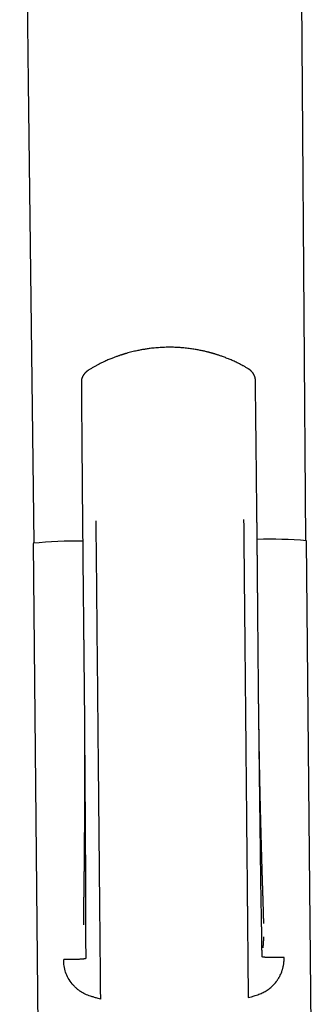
# Model space of a CAD drawing. Header units: millimetres. Extents: x 8 to 677, y 12 to 772.
# Tile 65 of 77: x 380 to 406, y 594 to 683. Entities that reach past the tile are written whole.
import ezdxf

# ---------------------------------------------------------------- set-up
doc = ezdxf.new("R2010")
doc.units = ezdxf.units.MM

msp = doc.modelspace()

# ---------------------------------------------------------------- linework, layer by layer
at = {"color": 7, "linetype": 'Continuous', "lineweight": 30}
for p, q in [((400.929, 650.511), (400.929, 650.51)), ((385.259, 637.725), (385.262, 637.726)), ((380.775, 635.729), (381.38, 572.88)), ((406.179, 573.119), (405.574, 635.968)), ((386.875, 594.427), (386.574, 594.509)), ((400.275, 594.556), (400.574, 594.644))]:
    msp.add_line(p, q, dxfattribs=at)
at = {"color": 7, "linetype": 'Continuous', "lineweight": 30, "flags": 128}
for points in [[(379.56, 741.64), (379.94, 710.54), (380.117, 696.091), (380.344, 677.456), (380.854, 635.754)], [(405.494, 635.992), (405.061, 697.455), (404.903, 719.878), (404.846, 727.944), (404.748, 741.877)]]:
    msp.add_lwpolyline(points, dxfattribs=at)
at = {"color": 7, "linetype": 'Continuous', "lineweight": 30}
for centre, radius, start, end in [((384.93, 595.01), 40.931, 89.52302, 95.82719), ((402.168, 593.715), 42.39, 85.3914, 91.45564)]:
    msp.add_arc(centre, radius, start, end, dxfattribs=at)
for points, knots in [([(400.23, 651.58), (400.156, 651.624), (400.01, 651.709), (399.793, 651.829), (399.582, 651.941), (399.377, 652.044), (399.181, 652.14), (398.994, 652.228), (398.815, 652.308), (398.643, 652.382), (398.47, 652.454), (398.296, 652.524), (398.124, 652.59), (397.963, 652.65), (397.815, 652.703), (397.679, 652.749), (397.559, 652.789), (397.455, 652.823), (397.364, 652.852), (397.281, 652.878), (397.204, 652.901), (397.135, 652.921), (397.071, 652.94), (397.014, 652.956), (396.966, 652.97), (396.928, 652.98), (396.896, 652.989), (396.864, 652.998), (396.826, 653.008), (396.782, 653.02), (396.733, 653.033), (396.655, 653.053), (396.547, 653.081), (396.408, 653.115), (396.259, 653.149), (396.099, 653.184), (395.929, 653.22), (395.749, 653.255), (395.558, 653.289), (395.357, 653.323), (395.145, 653.355), (394.923, 653.385), (394.691, 653.412), (394.453, 653.437), (394.213, 653.457), (393.977, 653.473), (393.744, 653.485), (393.516, 653.493), (393.266, 653.497), (392.994, 653.497), (392.704, 653.491), (392.423, 653.479), (392.152, 653.463), (391.891, 653.441), (391.64, 653.416), (391.415, 653.39), (391.214, 653.363), (391.037, 653.338), (390.867, 653.311), (390.7, 653.282), (390.531, 653.251), (390.356, 653.217), (390.164, 653.177), (389.954, 653.13), (389.727, 653.076), (389.49, 653.014), (389.307, 652.964), (389.187, 652.929), (389.14, 652.915), (389.108, 652.906), (389.085, 652.899), (389.064, 652.893), (389.042, 652.886), (389.016, 652.878), (388.983, 652.868), (388.942, 652.855), (388.893, 652.84), (388.832, 652.82), (388.757, 652.796), (388.667, 652.766), (388.566, 652.732), (388.453, 652.693), (388.33, 652.649), (388.197, 652.6), (388.053, 652.545), (387.9, 652.485), (387.735, 652.418), (387.558, 652.343), (387.371, 652.26), (387.174, 652.17), (386.967, 652.071), (386.753, 651.963), (386.532, 651.847), (386.304, 651.722), (386.068, 651.587), (385.91, 651.491), (385.83, 651.442)], [0, 0, 0, 0, 0.017356, 0.03404, 0.050053, 0.065394, 0.080063, 0.093816, 0.10692, 0.119376, 0.131184, 0.144395, 0.156687, 0.168061, 0.178516, 0.188053, 0.196673, 0.203632, 0.209869, 0.215595, 0.220869, 0.225692, 0.230064, 0.233986, 0.237448, 0.239903, 0.241809, 0.244011, 0.246604, 0.249585, 0.252956, 0.256717, 0.265495, 0.274958, 0.285077, 0.295853, 0.307285, 0.319372, 0.332116, 0.345514, 0.359568, 0.374278, 0.389642, 0.405663, 0.421333, 0.436917, 0.452178, 0.467118, 0.481738, 0.501351, 0.520355, 0.538747, 0.55653, 0.573703, 0.590268, 0.606224, 0.618334, 0.630068, 0.641427, 0.652409, 0.663515, 0.675258, 0.687639, 0.702183, 0.717526, 0.733671, 0.750621, 0.754967, 0.758306, 0.760213, 0.761597, 0.763049, 0.764571, 0.766163, 0.768476, 0.771261, 0.774663, 0.77868, 0.784098, 0.790343, 0.797413, 0.805309, 0.814033, 0.823407, 0.833578, 0.844549, 0.856319, 0.869124, 0.882758, 0.897221, 0.912514, 0.928636, 0.945277, 0.962719, 0.98096, 1, 1, 1, 1]), ([(385.83, 651.442), (385.815, 651.432), (385.787, 651.415), (385.752, 651.391), (385.725, 651.373), (385.705, 651.358), (385.686, 651.344), (385.666, 651.328), (385.643, 651.309), (385.62, 651.29), (385.595, 651.269), (385.57, 651.246), (385.545, 651.224), (385.523, 651.202), (385.5, 651.178), (385.475, 651.151), (385.448, 651.122), (385.424, 651.093), (385.402, 651.065), (385.384, 651.041), (385.368, 651.019), (385.352, 650.996), (385.335, 650.971), (385.319, 650.945), (385.305, 650.921), (385.292, 650.898), (385.281, 650.877), (385.269, 650.854), (385.256, 650.828), (385.243, 650.798), (385.229, 650.765), (385.217, 650.734), (385.208, 650.707), (385.196, 650.672), (385.183, 650.624), (385.169, 650.564), (385.158, 650.5), (385.151, 650.431), (385.15, 650.383), (385.15, 650.358)], [0, 0, 0, 0, 0.039104, 0.070761, 0.094859, 0.111393, 0.127323, 0.147059, 0.169499, 0.193796, 0.214434, 0.243787, 0.269983, 0.289928, 0.315181, 0.344509, 0.37463, 0.404666, 0.43067, 0.454989, 0.471766, 0.492844, 0.517931, 0.540657, 0.562729, 0.580666, 0.598902, 0.617683, 0.63869, 0.662233, 0.691759, 0.716971, 0.737149, 0.756314, 0.799595, 0.845823, 0.891671, 0.942862, 1, 1, 1, 1]), ([(400.931, 650.51), (400.93, 650.532), (400.928, 650.573), (400.922, 650.631), (400.914, 650.679), (400.907, 650.717), (400.897, 650.758), (400.884, 650.807), (400.867, 650.857), (400.85, 650.899), (400.838, 650.93), (400.824, 650.96), (400.808, 650.993), (400.789, 651.028), (400.77, 651.061), (400.754, 651.087), (400.742, 651.106), (400.73, 651.123), (400.717, 651.143), (400.698, 651.169), (400.673, 651.201), (400.645, 651.235), (400.618, 651.267), (400.593, 651.294), (400.568, 651.32), (400.541, 651.347), (400.514, 651.372), (400.491, 651.392), (400.472, 651.409), (400.451, 651.427), (400.427, 651.446), (400.403, 651.464), (400.382, 651.48), (400.361, 651.496), (400.337, 651.512), (400.308, 651.532), (400.272, 651.555), (400.245, 651.572), (400.23, 651.58)], [0, 0, 0, 0, 0.050127, 0.093286, 0.129211, 0.157644, 0.178656, 0.221174, 0.270825, 0.296835, 0.321229, 0.343636, 0.370395, 0.405111, 0.43357, 0.45571, 0.471617, 0.48615, 0.501624, 0.526394, 0.558525, 0.594562, 0.626259, 0.653192, 0.67713, 0.708612, 0.740281, 0.760944, 0.77836, 0.797918, 0.823541, 0.846831, 0.865469, 0.88406, 0.905097, 0.930092, 0.961735, 1, 1, 1, 1]), ([(401.07, 637.879), (401.066, 638.238), (401.058, 638.988), (401.046, 640.134), (401.033, 641.32), (401.02, 642.515), (401.007, 643.721), (400.994, 644.913), (400.981, 646.092), (400.967, 647.255), (400.954, 648.428), (400.941, 649.514), (400.933, 650.209), (400.929, 650.511)], [0, 0, 0, 0, 0.0851131, 0.1781408, 0.2719657, 0.3665852, 0.4619982, 0.5582049, 0.6496429, 0.7417912, 0.8346544, 0.9282388, 1, 1, 1, 1]), ([(385.151, 650.359), (385.151, 650.306), (385.153, 650.101), (385.156, 649.74), (385.159, 649.27), (385.163, 648.788), (385.166, 648.292), (385.17, 647.783), (385.174, 647.277), (385.178, 646.773), (385.182, 646.272), (385.186, 645.76), (385.19, 645.238), (385.194, 644.704), (385.199, 644.159), (385.203, 643.604), (385.208, 643.037), (385.213, 642.459), (385.218, 641.871), (385.223, 641.271), (385.228, 640.672), (385.233, 640.075), (385.238, 639.479), (385.243, 638.874), (385.249, 638.288), (385.252, 637.904), (385.254, 637.725)], [0, 0, 0, 0, 0.012602, 0.048762, 0.08595, 0.124168, 0.163416, 0.203694, 0.245003, 0.283774, 0.323412, 0.363917, 0.405289, 0.447529, 0.490636, 0.534611, 0.579454, 0.625166, 0.671746, 0.719195, 0.767512, 0.813863, 0.860987, 0.908882, 0.957547, 1, 1, 1, 1]), ([(385.258, 637.728), (385.26, 637.524), (385.262, 637.12), (385.267, 636.52), (385.272, 635.931), (385.277, 635.355), (385.282, 634.791), (385.287, 634.239), (385.292, 633.7), (385.297, 633.165), (385.302, 632.636), (385.307, 632.111), (385.313, 631.601), (385.318, 631.105), (385.323, 630.622), (385.328, 630.155), (385.332, 629.701), (385.337, 629.261), (385.341, 628.836), (385.346, 628.425), (385.35, 628.028), (385.354, 627.652), (385.357, 627.297), (385.361, 626.962), (385.364, 626.639), (385.367, 626.329), (385.372, 625.895), (385.377, 625.334), (385.384, 624.644), (385.391, 623.957), (385.398, 623.274), (385.405, 622.594), (385.412, 621.809), (385.418, 621.187), (385.423, 620.73), (385.424, 620.546), (385.425, 620.373), (385.426, 620.2), (385.427, 620.03), (385.428, 619.863), (385.428, 619.711), (385.429, 619.574), (385.429, 619.45), (385.429, 619.374), (385.43, 619.339)], [0, 0, 0, 0, 0.033094, 0.065561, 0.097391, 0.128575, 0.159105, 0.188973, 0.218173, 0.246699, 0.275856, 0.304263, 0.331917, 0.358813, 0.384949, 0.410323, 0.434932, 0.458775, 0.48185, 0.504157, 0.525696, 0.546467, 0.565349, 0.58355, 0.601071, 0.617914, 0.63408, 0.671784, 0.709298, 0.746646, 0.783835, 0.820872, 0.857766, 0.91206, 0.922595, 0.932634, 0.942138, 0.951109, 0.961096, 0.970336, 0.978837, 0.986606, 0.993656, 1, 1, 1, 1]), ([(386.462, 637.761), (386.476, 636.287), (386.505, 633.34), (386.547, 628.926), (386.59, 624.522), (386.632, 620.131), (386.671, 616.001), (386.708, 612.13), (386.743, 608.517), (386.769, 605.82), (386.786, 604.028), (386.794, 603.133), (386.803, 602.239), (386.811, 601.345), (386.82, 600.474), (386.827, 599.709), (386.833, 599.058), (386.838, 598.522), (386.843, 598.047), (386.847, 597.604), (386.85, 597.229), (386.853, 596.941), (386.854, 596.828), (386.854, 596.772)], [0, 0, 0, 0, 0.100118, 0.200225, 0.300317, 0.400397, 0.500464, 0.58384, 0.667207, 0.750568, 0.771408, 0.792247, 0.813086, 0.833919, 0.854718, 0.8755, 0.891066, 0.906639, 0.922195, 0.937735, 0.958479, 0.979224, 1, 1, 1, 1]), ([(399.862, 637.89), (399.867, 637.318), (399.878, 636.174), (399.894, 634.458), (399.911, 632.743), (399.927, 631.029), (399.944, 629.313), (399.96, 627.597), (399.976, 625.926), (399.992, 624.304), (400.007, 622.73), (400.022, 621.16), (400.037, 619.596), (400.052, 618.039), (400.067, 616.514), (400.081, 615.023), (400.095, 613.565), (400.109, 612.113), (400.122, 610.765), (400.134, 609.517), (400.145, 608.363), (400.156, 607.196), (400.167, 606.074), (400.177, 604.996), (400.187, 603.961), (400.195, 603.127), (400.201, 602.497), (400.205, 602.076), (400.209, 601.654), (400.213, 601.232), (400.217, 600.814), (400.221, 600.445), (400.224, 600.124), (400.226, 599.851), (400.229, 599.583), (400.231, 599.321), (400.234, 599.067), (400.236, 598.823), (400.238, 598.59), (400.24, 598.37), (400.242, 598.165), (400.244, 597.974), (400.246, 597.8), (400.247, 597.642), (400.248, 597.501), (400.249, 597.376), (400.251, 597.257), (400.252, 597.146), (400.252, 597.047), (400.253, 596.965), (400.253, 596.922), (400.254, 596.901)], [0, 0, 0, 0, 0.038871, 0.077719, 0.116565, 0.155432, 0.194343, 0.233327, 0.272387, 0.308233, 0.344083, 0.379894, 0.415629, 0.451255, 0.486724, 0.520375, 0.553833, 0.5872, 0.620611, 0.647017, 0.673663, 0.700641, 0.728041, 0.751687, 0.775748, 0.800243, 0.809985, 0.819794, 0.829669, 0.839611, 0.84962, 0.859695, 0.866605, 0.873544, 0.880514, 0.887516, 0.894554, 0.90162, 0.908707, 0.915814, 0.922937, 0.930068, 0.937198, 0.944314, 0.951414, 0.958492, 0.965539, 0.974284, 0.982952, 0.991531, 1, 1, 1, 1]), ([(401.069, 637.878), (401.07, 637.878), (401.072, 637.878), (401.069, 637.879), (401.067, 637.879)], [0, 0, 0, 0, 0.576877, 1, 1, 1, 1]), ([(401.247, 619.459), (401.247, 619.502), (401.246, 619.591), (401.243, 619.733), (401.241, 619.887), (401.238, 620.052), (401.235, 620.229), (401.233, 620.415), (401.23, 620.607), (401.228, 620.806), (401.226, 621.013), (401.224, 621.227), (401.222, 621.484), (401.219, 621.786), (401.215, 622.137), (401.212, 622.501), (401.208, 622.877), (401.205, 623.267), (401.201, 623.67), (401.197, 624.086), (401.193, 624.515), (401.189, 624.958), (401.185, 625.414), (401.181, 625.883), (401.177, 626.33), (401.173, 626.753), (401.17, 627.15), (401.166, 627.555), (401.162, 627.968), (401.159, 628.386), (401.155, 628.832), (401.151, 629.299), (401.147, 629.784), (401.143, 630.257), (401.139, 630.719), (401.135, 631.168), (401.131, 631.605), (401.127, 632.03), (401.124, 632.449), (401.12, 632.862), (401.116, 633.268), (401.113, 633.661), (401.109, 634.04), (401.106, 634.405), (401.103, 634.757), (401.099, 635.096), (401.096, 635.421), (401.093, 635.733), (401.09, 636.031), (401.087, 636.316), (401.085, 636.577), (401.082, 636.816), (401.08, 637.033), (401.078, 637.195), (401.077, 637.303), (401.077, 637.363), (401.076, 637.428), (401.075, 637.501), (401.074, 637.583), (401.073, 637.673), (401.072, 637.773), (401.072, 637.842), (401.071, 637.878)], [0, 0, 0, 0, 0.007542, 0.01563, 0.024278, 0.0335, 0.043306, 0.053704, 0.064057, 0.074948, 0.08627, 0.097909, 0.109866, 0.128246, 0.147328, 0.167115, 0.187606, 0.208802, 0.230706, 0.253318, 0.27664, 0.300675, 0.325424, 0.350891, 0.377076, 0.398156, 0.419682, 0.441654, 0.464073, 0.486913, 0.509562, 0.536487, 0.562763, 0.588386, 0.613354, 0.637663, 0.661313, 0.684302, 0.706628, 0.729305, 0.751253, 0.77247, 0.792957, 0.812713, 0.831738, 0.850031, 0.867594, 0.884426, 0.90053, 0.91591, 0.930567, 0.942868, 0.954609, 0.965792, 0.968981, 0.972131, 0.97559, 0.979524, 0.983932, 0.988814, 0.99417, 1, 1, 1, 1]), ([(385.425, 619.915), (385.428, 619.493), (385.436, 618.537), (385.447, 617.048), (385.459, 615.444), (385.471, 613.833), (385.48, 612.415), (385.488, 611.194), (385.495, 610.171), (385.502, 609.155), (385.508, 608.149), (385.514, 607.153), (385.519, 606.173), (385.525, 605.281), (385.529, 604.477), (385.532, 603.758), (385.534, 603.052), (385.534, 602.482), (385.533, 602.047), (385.533, 601.744), (385.533, 601.446), (385.533, 601.154), (385.534, 600.868), (385.535, 600.591), (385.536, 600.332), (385.536, 600.092), (385.537, 599.87), (385.538, 599.661), (385.539, 599.465), (385.54, 599.285), (385.541, 599.12), (385.542, 598.971), (385.543, 598.839), (385.544, 598.722), (385.545, 598.615), (385.546, 598.519), (385.547, 598.434), (385.547, 598.363), (385.548, 598.303), (385.548, 598.248), (385.549, 598.2), (385.549, 598.162), (385.55, 598.138), (385.55, 598.121), (385.55, 598.111), (385.542, 598.101), (385.52, 598.091), (385.486, 598.081), (385.439, 598.071), (385.378, 598.062), (385.304, 598.053), (385.216, 598.044), (385.118, 598.037), (385.008, 598.03), (384.884, 598.024), (384.745, 598.018), (384.598, 598.014), (384.447, 598.01), (384.293, 598.008), (384.127, 598.006), (383.948, 598.005), (383.756, 598.005), (383.617, 598.006), (383.548, 598.007)], [0, 0, 0, 0, 0.03821, 0.086543, 0.135144, 0.18406, 0.233165, 0.264429, 0.295618, 0.326648, 0.357437, 0.387904, 0.417971, 0.447561, 0.469975, 0.492036, 0.513741, 0.535092, 0.544562, 0.553958, 0.563283, 0.572537, 0.581719, 0.59083, 0.599866, 0.60797, 0.616019, 0.624012, 0.631959, 0.639877, 0.647787, 0.655706, 0.663652, 0.671648, 0.679707, 0.68882, 0.698055, 0.707439, 0.716992, 0.726733, 0.739802, 0.753255, 0.767124, 0.778017, 0.789186, 0.800643, 0.812405, 0.824494, 0.836678, 0.849144, 0.861868, 0.874827, 0.886794, 0.898924, 0.911206, 0.923624, 0.936158, 0.94668, 0.957264, 0.967899, 0.978573, 0.989276, 1, 1, 1, 1]), ([(385.425, 619.916), (385.425, 619.91), (385.425, 619.897), (385.425, 619.867), (385.426, 619.829), (385.426, 619.784), (385.427, 619.702), (385.427, 619.62), (385.428, 619.542), (385.428, 619.502), (385.428, 619.469), (385.428, 619.443), (385.429, 619.42), (385.429, 619.395), (385.429, 619.363), (385.429, 619.322), (385.43, 619.275), (385.43, 619.228), (385.43, 619.182), (385.431, 619.135), (385.431, 619.088), (385.431, 619.043), (385.431, 619.004), (385.432, 618.97), (385.432, 618.93), (385.432, 618.873), (385.433, 618.803), (385.433, 618.727), (385.434, 618.654), (385.434, 618.572), (385.435, 618.483), (385.435, 618.387), (385.436, 618.308), (385.436, 618.24), (385.436, 618.181), (385.437, 618.117), (385.437, 618.059), (385.437, 618.012), (385.437, 617.981), (385.437, 617.957), (385.437, 617.936), (385.438, 617.91), (385.438, 617.873), (385.438, 617.825), (385.438, 617.773), (385.438, 617.72), (385.439, 617.668), (385.439, 617.617), (385.439, 617.562), (385.439, 617.506), (385.44, 617.452), (385.44, 617.401), (385.44, 617.347), (385.44, 617.295), (385.44, 617.244), (385.44, 617.196), (385.441, 617.146), (385.441, 617.099), (385.441, 617.058), (385.441, 617.027), (385.441, 616.996), (385.441, 616.958), (385.441, 616.907), (385.442, 616.849), (385.442, 616.788), (385.442, 616.728), (385.442, 616.671), (385.442, 616.622), (385.442, 616.585), (385.442, 616.556), (385.442, 616.528), (385.442, 616.496), (385.443, 616.457), (385.443, 616.416), (385.443, 616.374), (385.443, 616.325), (385.443, 616.27), (385.443, 616.212), (385.443, 616.16), (385.443, 616.109), (385.443, 616.051), (385.443, 615.987), (385.444, 615.918), (385.444, 615.847), (385.444, 615.784), (385.444, 615.731), (385.444, 615.694), (385.444, 615.664), (385.444, 615.64), (385.444, 615.615), (385.444, 615.584), (385.444, 615.545), (385.444, 615.485), (385.444, 615.408), (385.444, 615.32), (385.444, 615.239), (385.444, 615.167), (385.444, 615.101), (385.444, 615.036), (385.444, 614.968), (385.444, 614.893), (385.444, 614.825), (385.444, 614.767), (385.444, 614.727), (385.444, 614.694), (385.444, 614.669), (385.444, 614.646), (385.444, 614.621), (385.444, 614.589), (385.444, 614.552), (385.444, 614.512), (385.444, 614.47), (385.444, 614.423), (385.444, 614.37), (385.444, 614.312), (385.444, 614.258), (385.443, 614.21), (385.443, 614.167), (385.443, 614.123), (385.443, 614.074), (385.443, 614.017), (385.443, 613.958), (385.443, 613.9), (385.443, 613.848), (385.443, 613.807), (385.443, 613.779), (385.443, 613.758), (385.443, 613.737), (385.443, 613.71), (385.442, 613.676), (385.442, 613.638), (385.442, 613.593), (385.442, 613.545), (385.442, 613.492), (385.442, 613.439), (385.442, 613.395), (385.442, 613.361), (385.442, 613.339), (385.442, 613.32), (385.441, 613.299), (385.441, 613.269), (385.441, 613.227), (385.441, 613.178), (385.441, 613.13), (385.441, 613.089), (385.441, 613.053), (385.441, 613.022), (385.44, 612.984), (385.44, 612.939), (385.44, 612.884), (385.44, 612.825), (385.44, 612.758), (385.439, 612.683), (385.439, 612.611), (385.439, 612.547), (385.439, 612.493), (385.438, 612.445), (385.438, 612.405), (385.438, 612.369), (385.438, 612.328), (385.438, 612.278), (385.437, 612.215), (385.437, 612.143), (385.437, 612.079), (385.437, 612.029), (385.436, 611.999), (385.436, 611.973), (385.436, 611.944), (385.436, 611.907), (385.436, 611.862), (385.435, 611.804), (385.435, 611.737), (385.435, 611.665), (385.434, 611.61), (385.434, 611.569), (385.434, 611.541), (385.434, 611.514), (385.434, 611.488), (385.434, 611.458), (385.433, 611.424), (385.433, 611.386), (385.433, 611.333), (385.433, 611.27), (385.432, 611.199), (385.432, 611.142), (385.432, 611.099), (385.431, 611.068), (385.431, 611.044), (385.431, 611.026), (385.431, 611.008), (385.431, 610.986), (385.431, 610.958), (385.431, 610.925), (385.43, 610.875), (385.43, 610.815), (385.429, 610.747), (385.429, 610.687), (385.429, 610.629), (385.428, 610.573), (385.428, 610.514), (385.427, 610.44), (385.427, 610.348), (385.426, 610.261), (385.426, 610.195), (385.425, 610.154), (385.425, 610.119), (385.425, 610.089), (385.425, 610.056), (385.424, 610.01), (385.424, 609.951), (385.423, 609.883), (385.423, 609.811), (385.422, 609.749), (385.422, 609.7), (385.422, 609.667), (385.422, 609.642), (385.421, 609.618), (385.421, 609.592), (385.421, 609.56), (385.421, 609.523), (385.42, 609.471), (385.42, 609.412), (385.419, 609.341), (385.419, 609.264), (385.418, 609.182), (385.417, 609.099), (385.417, 609.023), (385.416, 608.947), (385.416, 608.869), (385.415, 608.793), (385.414, 608.714), (385.414, 608.632), (385.413, 608.549), (385.412, 608.471), (385.412, 608.384), (385.411, 608.292), (385.41, 608.189), (385.409, 608.086), (385.408, 607.982), (385.407, 607.879), (385.407, 607.793), (385.406, 607.72), (385.405, 607.659), (385.405, 607.597), (385.404, 607.538), (385.404, 607.49), (385.404, 607.453), (385.403, 607.425), (385.403, 607.395), (385.403, 607.36), (385.402, 607.315), (385.402, 607.263), (385.402, 607.215), (385.401, 607.173), (385.401, 607.136), (385.401, 607.094), (385.4, 607.049), (385.4, 607.003), (385.399, 606.963), (385.399, 606.931), (385.399, 606.903), (385.399, 606.875), (385.398, 606.83), (385.398, 606.77), (385.397, 606.703), (385.396, 606.639), (385.396, 606.576), (385.395, 606.506), (385.395, 606.444), (385.394, 606.394), (385.394, 606.357), (385.394, 606.324), (385.393, 606.294), (385.393, 606.267), (385.393, 606.239), (385.392, 606.207), (385.392, 606.17), (385.392, 606.131), (385.391, 606.095), (385.391, 606.064), (385.391, 606.037), (385.391, 606.009), (385.39, 605.976), (385.39, 605.935), (385.389, 605.888), (385.389, 605.842), (385.388, 605.802), (385.388, 605.766), (385.388, 605.732), (385.387, 605.691), (385.387, 605.642), (385.386, 605.587), (385.386, 605.537), (385.385, 605.49), (385.385, 605.443), (385.384, 605.388), (385.383, 605.324), (385.382, 605.256), (385.382, 605.188), (385.381, 605.126), (385.38, 605.073), (385.38, 605.026), (385.379, 604.985), (385.378, 604.942), (385.378, 604.903), (385.377, 604.863), (385.377, 604.815), (385.376, 604.763), (385.375, 604.714), (385.375, 604.674), (385.374, 604.635), (385.374, 604.594), (385.373, 604.548), (385.372, 604.5), (385.372, 604.454), (385.371, 604.413), (385.37, 604.375), (385.37, 604.341), (385.369, 604.307), (385.369, 604.271), (385.368, 604.225), (385.367, 604.168), (385.366, 604.101), (385.365, 604.023), (385.364, 603.933), (385.362, 603.83), (385.361, 603.727), (385.36, 603.629), (385.358, 603.534), (385.357, 603.449), (385.356, 603.372), (385.355, 603.303), (385.355, 603.236), (385.354, 603.169), (385.353, 603.104), (385.352, 603.036), (385.352, 602.974), (385.351, 602.916), (385.35, 602.866), (385.35, 602.819), (385.349, 602.778), (385.349, 602.742), (385.349, 602.707), (385.348, 602.674), (385.348, 602.639), (385.348, 602.602), (385.347, 602.557), (385.347, 602.504), (385.346, 602.448), (385.346, 602.396), (385.345, 602.348), (385.345, 602.306), (385.345, 602.268), (385.344, 602.223), (385.344, 602.166), (385.343, 602.094), (385.342, 602.013), (385.342, 601.931), (385.341, 601.851), (385.34, 601.788), (385.34, 601.74), (385.34, 601.706), (385.339, 601.674), (385.339, 601.641), (385.339, 601.608), (385.339, 601.574), (385.338, 601.539), (385.338, 601.507), (385.338, 601.478), (385.337, 601.455), (385.337, 601.436), (385.337, 601.421), (385.337, 601.408), (385.337, 601.393), (385.337, 601.376), (385.336, 601.351), (385.336, 601.324), (385.336, 601.295), (385.336, 601.274), (385.336, 601.258), (385.335, 601.245), (385.335, 601.23), (385.335, 601.216), (385.335, 601.205), (385.335, 601.195), (385.335, 601.187), (385.335, 601.18), (385.334, 601.172), (385.334, 601.164), (385.334, 601.157), (385.334, 601.15), (385.334, 601.147), (385.334, 601.147), (385.334, 601.147)], [0, 0, 0, 0, 0.001025, 0.002497, 0.004381, 0.00665, 0.008968, 0.016201, 0.018338, 0.020288, 0.021884, 0.023125, 0.024032, 0.025149, 0.026725, 0.02876, 0.031113, 0.033411, 0.035633, 0.03778, 0.040213, 0.042499, 0.044377, 0.0458, 0.04749, 0.050223, 0.053968, 0.057688, 0.061249, 0.064644, 0.069575, 0.074118, 0.078608, 0.081182, 0.084006, 0.08713, 0.090527, 0.092422, 0.093934, 0.095064, 0.095898, 0.096985, 0.098878, 0.101319, 0.103903, 0.106457, 0.10898, 0.111474, 0.11392, 0.116996, 0.119607, 0.121883, 0.124444, 0.127379, 0.129521, 0.13184, 0.134334, 0.136804, 0.138774, 0.140225, 0.141455, 0.143239, 0.145799, 0.14881, 0.151768, 0.154669, 0.157513, 0.160088, 0.161815, 0.163034, 0.16419, 0.165947, 0.167752, 0.169863, 0.171912, 0.173845, 0.177064, 0.179896, 0.182331, 0.184671, 0.187468, 0.190667, 0.194082, 0.197555, 0.201088, 0.203324, 0.205194, 0.206621, 0.207614, 0.208716, 0.210245, 0.212201, 0.214453, 0.219035, 0.223382, 0.227446, 0.230799, 0.233977, 0.237071, 0.240347, 0.243958, 0.248081, 0.250362, 0.252399, 0.254003, 0.255174, 0.256069, 0.257306, 0.258844, 0.260742, 0.262779, 0.264794, 0.266787, 0.269714, 0.272593, 0.275281, 0.277644, 0.279683, 0.281585, 0.284044, 0.286856, 0.289999, 0.292699, 0.295437, 0.297572, 0.298755, 0.299586, 0.300591, 0.301928, 0.303597, 0.305546, 0.307553, 0.310102, 0.312702, 0.315353, 0.317873, 0.31919, 0.320293, 0.321183, 0.322023, 0.3233, 0.32561, 0.328216, 0.330539, 0.332579, 0.334334, 0.335811, 0.337171, 0.339875, 0.342432, 0.345294, 0.34861, 0.352337, 0.356359, 0.359141, 0.361825, 0.364289, 0.366253, 0.367807, 0.36961, 0.372207, 0.375299, 0.378843, 0.382833, 0.384824, 0.386212, 0.387236, 0.388615, 0.390495, 0.392811, 0.395196, 0.399135, 0.402662, 0.405782, 0.407295, 0.408701, 0.410002, 0.411255, 0.41261, 0.414396, 0.41633, 0.418175, 0.422208, 0.425737, 0.428745, 0.430608, 0.432126, 0.433301, 0.434156, 0.434884, 0.435939, 0.437321, 0.439029, 0.440927, 0.444675, 0.44798, 0.450932, 0.45371, 0.456473, 0.459336, 0.462386, 0.467507, 0.473, 0.475247, 0.477392, 0.479106, 0.480377, 0.481857, 0.484123, 0.487217, 0.490599, 0.494173, 0.497922, 0.499892, 0.501493, 0.502724, 0.503721, 0.505017, 0.506653, 0.508473, 0.510437, 0.514484, 0.517312, 0.521002, 0.52599, 0.529522, 0.533294, 0.537391, 0.540927, 0.544901, 0.548751, 0.552772, 0.557052, 0.561236, 0.564455, 0.570011, 0.574946, 0.580014, 0.585423, 0.590412, 0.595499, 0.598301, 0.601396, 0.604682, 0.607655, 0.610242, 0.611875, 0.613151, 0.61451, 0.616295, 0.618504, 0.621308, 0.624019, 0.625833, 0.627574, 0.629622, 0.632114, 0.634402, 0.636514, 0.638049, 0.639315, 0.640726, 0.642325, 0.646011, 0.649832, 0.652378, 0.655732, 0.65936, 0.663036, 0.665032, 0.666946, 0.66864, 0.670122, 0.671466, 0.672704, 0.674318, 0.676306, 0.678384, 0.680205, 0.68177, 0.683135, 0.684361, 0.685957, 0.688154, 0.690691, 0.693051, 0.695158, 0.696829, 0.698447, 0.700404, 0.703028, 0.706039, 0.708704, 0.710785, 0.713125, 0.716017, 0.719141, 0.723049, 0.726472, 0.729606, 0.732584, 0.734683, 0.736785, 0.73903, 0.74121, 0.742835, 0.745235, 0.748636, 0.750921, 0.75286, 0.754831, 0.756909, 0.759287, 0.7619, 0.764218, 0.766442, 0.768218, 0.76995, 0.7717, 0.773471, 0.775375, 0.778761, 0.782259, 0.785633, 0.790684, 0.796069, 0.801389, 0.806499, 0.811239, 0.816108, 0.819691, 0.823358, 0.826939, 0.83044, 0.833957, 0.837519, 0.841364, 0.844152, 0.847044, 0.849652, 0.851942, 0.853914, 0.855705, 0.85771, 0.859601, 0.861611, 0.864182, 0.867396, 0.87081, 0.873947, 0.876805, 0.879387, 0.881719, 0.883809, 0.887654, 0.892423, 0.897821, 0.903565, 0.909317, 0.914742, 0.917683, 0.920321, 0.922821, 0.925509, 0.928389, 0.931401, 0.934523, 0.938012, 0.940524, 0.943021, 0.945014, 0.946489, 0.94777, 0.949442, 0.951517, 0.953794, 0.95817, 0.962029, 0.965492, 0.967396, 0.969667, 0.97231, 0.975072, 0.977414, 0.979323, 0.981104, 0.983119, 0.985275, 0.987867, 0.990912, 0.994033, 0.998273, 1, 1, 1, 1]), ([(401.69, 601.272), (401.69, 601.272), (401.69, 601.272), (401.69, 601.276), (401.69, 601.282), (401.689, 601.289), (401.689, 601.297), (401.689, 601.307), (401.688, 601.32), (401.688, 601.336), (401.687, 601.353), (401.687, 601.371), (401.686, 601.388), (401.686, 601.405), (401.685, 601.426), (401.685, 601.453), (401.684, 601.484), (401.683, 601.518), (401.682, 601.554), (401.681, 601.591), (401.68, 601.629), (401.679, 601.672), (401.677, 601.72), (401.676, 601.774), (401.674, 601.829), (401.673, 601.886), (401.671, 601.944), (401.67, 601.996), (401.668, 602.041), (401.667, 602.078), (401.667, 602.114), (401.666, 602.145), (401.665, 602.172), (401.664, 602.2), (401.663, 602.233), (401.662, 602.273), (401.661, 602.317), (401.66, 602.364), (401.658, 602.415), (401.657, 602.472), (401.655, 602.534), (401.653, 602.599), (401.651, 602.663), (401.649, 602.731), (401.647, 602.804), (401.645, 602.885), (401.642, 602.967), (401.64, 603.039), (401.638, 603.104), (401.637, 603.162), (401.635, 603.221), (401.633, 603.279), (401.631, 603.333), (401.63, 603.382), (401.628, 603.427), (401.627, 603.47), (401.626, 603.51), (401.625, 603.546), (401.624, 603.578), (401.623, 603.61), (401.622, 603.647), (401.62, 603.692), (401.618, 603.743), (401.617, 603.798), (401.615, 603.853), (401.613, 603.907), (401.611, 603.963), (401.609, 604.02), (401.608, 604.074), (401.606, 604.125), (401.604, 604.171), (401.603, 604.215), (401.601, 604.259), (401.6, 604.31), (401.598, 604.367), (401.596, 604.426), (401.593, 604.491), (401.591, 604.558), (401.589, 604.627), (401.586, 604.697), (401.584, 604.767), (401.581, 604.847), (401.579, 604.927), (401.576, 605.011), (401.573, 605.093), (401.571, 605.172), (401.569, 605.237), (401.567, 605.286), (401.566, 605.328), (401.564, 605.372), (401.563, 605.412), (401.562, 605.45), (401.561, 605.484), (401.56, 605.522), (401.558, 605.565), (401.557, 605.615), (401.555, 605.666), (401.554, 605.715), (401.553, 605.758), (401.552, 605.794), (401.551, 605.828), (401.549, 605.865), (401.548, 605.908), (401.547, 605.952), (401.546, 605.995), (401.545, 606.032), (401.544, 606.063), (401.543, 606.09), (401.542, 606.118), (401.541, 606.152), (401.54, 606.193), (401.539, 606.241), (401.537, 606.293), (401.536, 606.344), (401.534, 606.405), (401.532, 606.474), (401.53, 606.546), (401.528, 606.609), (401.527, 606.665), (401.525, 606.723), (401.523, 606.778), (401.522, 606.828), (401.521, 606.878), (401.519, 606.934), (401.517, 606.99), (401.516, 607.038), (401.515, 607.077), (401.514, 607.115), (401.513, 607.157), (401.511, 607.204), (401.51, 607.251), (401.509, 607.292), (401.508, 607.328), (401.507, 607.363), (401.506, 607.403), (401.505, 607.446), (401.503, 607.489), (401.502, 607.53), (401.501, 607.565), (401.5, 607.597), (401.499, 607.631), (401.498, 607.687), (401.496, 607.762), (401.493, 607.854), (401.491, 607.936), (401.489, 608.008), (401.487, 608.075), (401.485, 608.143), (401.483, 608.212), (401.481, 608.279), (401.48, 608.345), (401.478, 608.413), (401.476, 608.48), (401.474, 608.537), (401.473, 608.583), (401.472, 608.623), (401.471, 608.663), (401.47, 608.703), (401.469, 608.737), (401.468, 608.766), (401.467, 608.796), (401.466, 608.832), (401.465, 608.875), (401.464, 608.921), (401.462, 608.969), (401.461, 609.018), (401.46, 609.069), (401.458, 609.121), (401.457, 609.173), (401.455, 609.229), (401.454, 609.289), (401.452, 609.35), (401.451, 609.405), (401.449, 609.451), (401.448, 609.488), (401.448, 609.518), (401.447, 609.548), (401.446, 609.58), (401.445, 609.628), (401.443, 609.688), (401.441, 609.745), (401.44, 609.789), (401.439, 609.824), (401.438, 609.867), (401.437, 609.921), (401.435, 609.984), (401.434, 610.045), (401.432, 610.102), (401.431, 610.153), (401.429, 610.2), (401.428, 610.265), (401.426, 610.324), (401.425, 610.381), (401.424, 610.416), (401.423, 610.455), (401.422, 610.499), (401.42, 610.547), (401.419, 610.592), (401.418, 610.629), (401.418, 610.654), (401.417, 610.677), (401.416, 610.703), (401.416, 610.736), (401.415, 610.775), (401.413, 610.828), (401.412, 610.889), (401.41, 610.955), (401.408, 611.013), (401.407, 611.064), (401.406, 611.109), (401.405, 611.144), (401.404, 611.175), (401.404, 611.205), (401.403, 611.239), (401.402, 611.275), (401.401, 611.321), (401.399, 611.376), (401.398, 611.439), (401.396, 611.493), (401.395, 611.541), (401.394, 611.58), (401.394, 611.608), (401.393, 611.627), (401.393, 611.644), (401.392, 611.669), (401.391, 611.711), (401.39, 611.762), (401.389, 611.818), (401.387, 611.865), (401.386, 611.914), (401.385, 611.966), (401.384, 612.026), (401.382, 612.09), (401.38, 612.162), (401.379, 612.233), (401.377, 612.3), (401.376, 612.357), (401.374, 612.412), (401.373, 612.462), (401.372, 612.505), (401.371, 612.543), (401.37, 612.583), (401.369, 612.63), (401.368, 612.685), (401.367, 612.737), (401.366, 612.782), (401.365, 612.819), (401.364, 612.855), (401.363, 612.887), (401.363, 612.91), (401.362, 612.933), (401.362, 612.961), (401.361, 613.003), (401.36, 613.056), (401.358, 613.119), (401.357, 613.176), (401.356, 613.225), (401.355, 613.262), (401.354, 613.302), (401.353, 613.343), (401.352, 613.382), (401.352, 613.416), (401.351, 613.441), (401.351, 613.46), (401.35, 613.478), (401.35, 613.499), (401.349, 613.534), (401.348, 613.586), (401.346, 613.655), (401.345, 613.731), (401.343, 613.795), (401.342, 613.842), (401.342, 613.869), (401.341, 613.891), (401.341, 613.911), (401.34, 613.933), (401.34, 613.961), (401.339, 613.996), (401.338, 614.046), (401.337, 614.105), (401.335, 614.17), (401.334, 614.217), (401.334, 614.249), (401.333, 614.27), (401.333, 614.29), (401.332, 614.309), (401.332, 614.329), (401.332, 614.355), (401.331, 614.397), (401.329, 614.453), (401.328, 614.517), (401.327, 614.581), (401.326, 614.642), (401.325, 614.698), (401.324, 614.744), (401.323, 614.779), (401.322, 614.805), (401.322, 614.83), (401.321, 614.862), (401.32, 614.905), (401.319, 614.954), (401.318, 615.003), (401.317, 615.061), (401.316, 615.126), (401.315, 615.2), (401.313, 615.271), (401.312, 615.345), (401.31, 615.426), (401.309, 615.512), (401.307, 615.59), (401.306, 615.656), (401.305, 615.705), (401.304, 615.746), (401.304, 615.785), (401.303, 615.827), (401.302, 615.877), (401.301, 615.934), (401.3, 615.997), (401.299, 616.061), (401.298, 616.114), (401.297, 616.153), (401.297, 616.181), (401.296, 616.211), (401.295, 616.248), (401.295, 616.293), (401.293, 616.359), (401.292, 616.449), (401.29, 616.534), (401.289, 616.595), (401.289, 616.626), (401.288, 616.652), (401.288, 616.673), (401.287, 616.711), (401.287, 616.768), (401.285, 616.849), (401.284, 616.941), (401.282, 617.02), (401.281, 617.082), (401.281, 617.119), (401.28, 617.148), (401.28, 617.171), (401.28, 617.194), (401.279, 617.221), (401.279, 617.254), (401.278, 617.3), (401.277, 617.355), (401.276, 617.415), (401.275, 617.469), (401.275, 617.518), (401.274, 617.561), (401.273, 617.598), (401.273, 617.633), (401.272, 617.669), (401.272, 617.71), (401.271, 617.75), (401.27, 617.799), (401.269, 617.855), (401.268, 617.919), (401.268, 617.975), (401.267, 618.025), (401.266, 618.064), (401.266, 618.091), (401.266, 618.109), (401.265, 618.126), (401.265, 618.149), (401.265, 618.18), (401.264, 618.217), (401.263, 618.271), (401.262, 618.336), (401.261, 618.408), (401.261, 618.474), (401.26, 618.537), (401.259, 618.601), (401.258, 618.668), (401.257, 618.74), (401.256, 618.809), (401.255, 618.871), (401.254, 618.925), (401.254, 618.975), (401.253, 619.019), (401.253, 619.057), (401.252, 619.091), (401.252, 619.127), (401.251, 619.169), (401.251, 619.213), (401.25, 619.256), (401.25, 619.296), (401.249, 619.338), (401.249, 619.382), (401.248, 619.428), (401.248, 619.473), (401.247, 619.512), (401.247, 619.543), (401.246, 619.566), (401.246, 619.585), (401.246, 619.606), (401.246, 619.632), (401.245, 619.675), (401.244, 619.733), (401.244, 619.803), (401.243, 619.87), (401.242, 619.935), (401.241, 619.999), (401.241, 620.039), (401.241, 620.059)], [0, 0, 0, 0, 0.002824, 0.0071658, 0.0094497, 0.0118666, 0.014501, 0.0174018, 0.0206171, 0.0239738, 0.0275196, 0.0305932, 0.0332845, 0.0356963, 0.038592, 0.0423451, 0.0465185, 0.0506335, 0.0544218, 0.0583617, 0.0621541, 0.0659068, 0.0705146, 0.0752664, 0.0798401, 0.0843065, 0.088658, 0.0930056, 0.0955726, 0.0983305, 0.1007847, 0.1028622, 0.1046427, 0.1062403, 0.1084958, 0.111042, 0.1139755, 0.1168443, 0.1200029, 0.1234483, 0.12718, 0.1311907, 0.1350461, 0.1384845, 0.1429875, 0.147572, 0.1521331, 0.1566497, 0.1595256, 0.1627419, 0.1661042, 0.1692193, 0.1720766, 0.1746766, 0.1770195, 0.1793419, 0.1814433, 0.183324, 0.1849843, 0.1865225, 0.1883448, 0.1906634, 0.1934638, 0.1963592, 0.1991738, 0.2019078, 0.2045604, 0.2078323, 0.2105176, 0.2129088, 0.2155694, 0.2175022, 0.2197142, 0.2223026, 0.2252677, 0.2284606, 0.2312942, 0.235172, 0.2386946, 0.2420036, 0.2459213, 0.2494481, 0.2542417, 0.2582282, 0.2624007, 0.2670012, 0.2704113, 0.2723223, 0.2746373, 0.2769214, 0.2790193, 0.2809313, 0.2826783, 0.2842953, 0.2868136, 0.2893566, 0.2919286, 0.2947691, 0.2967582, 0.2985826, 0.3002277, 0.3020016, 0.3043013, 0.3067072, 0.3088157, 0.3107775, 0.3122885, 0.3134861, 0.3149108, 0.3166117, 0.3186322, 0.3210551, 0.3238775, 0.3265519, 0.3288006, 0.3330358, 0.3370319, 0.3397234, 0.3425401, 0.3454792, 0.3484584, 0.3507663, 0.3530833, 0.3560675, 0.3591908, 0.3615152, 0.3632945, 0.3649898, 0.3672284, 0.369654, 0.3720796, 0.3742222, 0.3758481, 0.3774931, 0.3795553, 0.3817516, 0.3839458, 0.3860903, 0.387852, 0.3892691, 0.390905, 0.3928773, 0.3976749, 0.4022266, 0.4065684, 0.4099478, 0.4130826, 0.4165863, 0.4201368, 0.4234355, 0.4265547, 0.4300482, 0.4335074, 0.436675, 0.4384645, 0.4404549, 0.4425761, 0.444555, 0.4463166, 0.4476515, 0.4489936, 0.4508163, 0.4529976, 0.4553334, 0.4577127, 0.4601203, 0.4627647, 0.4652949, 0.4678134, 0.4705772, 0.473615, 0.4767985, 0.4796441, 0.4818025, 0.4836056, 0.4851217, 0.4863912, 0.4879565, 0.4899882, 0.4934417, 0.496907, 0.4984188, 0.5000236, 0.5021526, 0.5048062, 0.5079366, 0.5114728, 0.5138979, 0.516483, 0.5190209, 0.5209608, 0.5261607, 0.5277446, 0.529434, 0.5313667, 0.5335443, 0.535967, 0.5385335, 0.5402229, 0.5413669, 0.5423014, 0.5435541, 0.5452148, 0.5472322, 0.5493854, 0.55298, 0.5562531, 0.5592042, 0.5616457, 0.5638275, 0.5657648, 0.5669082, 0.5684199, 0.5702087, 0.5719507, 0.5736177, 0.5770673, 0.5801418, 0.5828376, 0.5851201, 0.5871748, 0.588699, 0.5891804, 0.5899843, 0.591229, 0.5929149, 0.5961205, 0.598876, 0.6011805, 0.6030449, 0.6060679, 0.6088805, 0.611904, 0.6154681, 0.6195382, 0.622428, 0.6252511, 0.6279755, 0.6305529, 0.6326716, 0.6342919, 0.6361503, 0.6384717, 0.6412409, 0.6443256, 0.6460555, 0.6478638, 0.6497499, 0.6514014, 0.6525604, 0.6532401, 0.6547024, 0.6567381, 0.6593476, 0.6624953, 0.6660225, 0.6677922, 0.6696407, 0.671568, 0.6735742, 0.67564, 0.6773611, 0.6785206, 0.6793107, 0.6801765, 0.6811861, 0.6823396, 0.6853923, 0.6888148, 0.6925451, 0.6965318, 0.6981255, 0.6994658, 0.7005527, 0.7013885, 0.702361, 0.7037499, 0.7055537, 0.7074664, 0.7111036, 0.7142387, 0.7169228, 0.7179864, 0.7190015, 0.719968, 0.7208861, 0.7217801, 0.7229769, 0.724579, 0.7280231, 0.7311753, 0.7340027, 0.7373344, 0.7400767, 0.7422958, 0.7439988, 0.7451876, 0.746152, 0.747708, 0.7498559, 0.7524091, 0.7548206, 0.7570549, 0.7609121, 0.7644138, 0.7678013, 0.7713348, 0.7752592, 0.7796113, 0.7838832, 0.786697, 0.7891692, 0.7910789, 0.7927475, 0.794789, 0.7972188, 0.8000274, 0.8032037, 0.8064034, 0.8093879, 0.8109445, 0.812038, 0.8134935, 0.8153114, 0.8174917, 0.8200094, 0.8249583, 0.8305338, 0.8323784, 0.8339207, 0.8350847, 0.8360638, 0.8371137, 0.8404892, 0.8444316, 0.8488933, 0.8538712, 0.8560409, 0.8578323, 0.8592415, 0.8602815, 0.8612432, 0.8625645, 0.8642451, 0.8660465, 0.8692797, 0.872196, 0.8747975, 0.8771384, 0.8792402, 0.8811483, 0.8825154, 0.88434, 0.8863916, 0.8883454, 0.890199, 0.8935483, 0.8965104, 0.899406, 0.901802, 0.9036982, 0.9050944, 0.9056393, 0.9064033, 0.9075374, 0.9090418, 0.9109154, 0.9128912, 0.9168321, 0.9203002, 0.9234533, 0.9264271, 0.9294476, 0.9326227, 0.9361276, 0.9399409, 0.9426004, 0.9451863, 0.9476948, 0.9498944, 0.9516479, 0.9530978, 0.9548288, 0.9568864, 0.9592613, 0.9611199, 0.9630687, 0.9651078, 0.9672373, 0.9694573, 0.9717403, 0.9737131, 0.9751451, 0.9762169, 0.9769876, 0.9779471, 0.9792052, 0.9807619, 0.9841594, 0.9875404, 0.9907483, 0.9937835, 0.9968078, 1, 1, 1, 1]), ([(403.531, 598.199), (403.471, 598.198), (403.352, 598.195), (403.186, 598.191), (403.028, 598.188), (402.88, 598.187), (402.742, 598.186), (402.612, 598.185), (402.485, 598.186), (402.361, 598.187), (402.241, 598.189), (402.133, 598.192), (402.035, 598.196), (401.946, 598.2), (401.865, 598.204), (401.79, 598.21), (401.724, 598.216), (401.668, 598.223), (401.622, 598.231), (401.586, 598.238), (401.56, 598.246), (401.542, 598.254), (401.533, 598.261), (401.531, 598.269), (401.531, 598.278), (401.531, 598.291), (401.531, 598.31), (401.531, 598.336), (401.531, 598.369), (401.531, 598.41), (401.53, 598.457), (401.53, 598.508), (401.529, 598.562), (401.529, 598.624), (401.528, 598.694), (401.527, 598.772), (401.527, 598.859), (401.526, 598.953), (401.524, 599.058), (401.523, 599.174), (401.522, 599.301), (401.52, 599.433), (401.518, 599.567), (401.516, 599.702), (401.515, 599.844), (401.512, 599.994), (401.51, 600.15), (401.508, 600.311), (401.505, 600.491), (401.502, 600.689), (401.498, 600.907), (401.495, 601.13), (401.491, 601.358), (401.486, 601.59), (401.482, 601.826), (401.477, 602.065), (401.471, 602.397), (401.462, 602.823), (401.452, 603.345), (401.443, 603.934), (401.433, 604.592), (401.423, 605.321), (401.413, 606.062), (401.403, 606.861), (401.391, 607.719), (401.379, 608.635), (401.367, 609.561), (401.355, 610.494), (401.343, 611.432), (401.33, 612.506), (401.315, 613.714), (401.299, 615.055), (401.283, 616.392), (401.267, 617.724), (401.253, 618.944), (401.244, 619.722), (401.241, 620.056)], [0, 0, 0, 0, 0.0091967, 0.0183776, 0.0275392, 0.0366759, 0.0457804, 0.0548443, 0.0638621, 0.0743181, 0.0846956, 0.0949836, 0.1051708, 0.1152498, 0.1252137, 0.1362268, 0.1470733, 0.1577395, 0.1682108, 0.1784713, 0.1885058, 0.1977595, 0.206822, 0.2157037, 0.2244113, 0.2329502, 0.2435838, 0.253969, 0.264122, 0.2740565, 0.2837868, 0.2913003, 0.2987078, 0.3060179, 0.3132423, 0.3203958, 0.3271185, 0.3337966, 0.3404363, 0.3470487, 0.3536468, 0.3602406, 0.3658971, 0.3715651, 0.3772519, 0.3829633, 0.3887028, 0.3944712, 0.4002682, 0.407436, 0.4146519, 0.4219142, 0.4292204, 0.4365717, 0.4439683, 0.4514092, 0.4588956, 0.4747316, 0.490765, 0.5069955, 0.5290447, 0.5514479, 0.5741787, 0.5972037, 0.6249504, 0.6530066, 0.6813116, 0.7098019, 0.7384135, 0.7670822, 0.8079356, 0.8486777, 0.889216, 0.9295393, 0.9696971, 1, 1, 1, 1]), ([(401.625, 599.068), (401.625, 599.068), (401.625, 599.068), (401.626, 599.072), (401.627, 599.078), (401.628, 599.089), (401.63, 599.106), (401.632, 599.13), (401.635, 599.16), (401.638, 599.196), (401.642, 599.238), (401.646, 599.286), (401.652, 599.358), (401.66, 599.448), (401.667, 599.554), (401.674, 599.654), (401.68, 599.747), (401.685, 599.834), (401.688, 599.902), (401.69, 599.951), (401.692, 599.983), (401.693, 600.01), (401.694, 600.032), (401.694, 600.05), (401.695, 600.064), (401.695, 600.072), (401.695, 600.077), (401.695, 600.077), (401.695, 600.076)], [0, 0, 0, 0, 0.029509, 0.082138, 0.136375, 0.174569, 0.208555, 0.239295, 0.268083, 0.296482, 0.32611, 0.358391, 0.394424, 0.471721, 0.545105, 0.614468, 0.679943, 0.741673, 0.799724, 0.826372, 0.851137, 0.874393, 0.896586, 0.918221, 0.939838, 0.961973, 0.985117, 1, 1, 1, 1]), ([(385.994, 594.679), (385.828, 594.738), (385.499, 594.853), (385.128, 595.068), (384.856, 595.267), (384.664, 595.433), (384.483, 595.613), (384.238, 595.896), (383.965, 596.291), (383.721, 596.836), (383.572, 597.412), (383.556, 597.811), (383.548, 598.007)], [0, 0, 0, 0, 0.127782, 0.252442, 0.314117, 0.375606, 0.437115, 0.498847, 0.642797, 0.77029, 0.886942, 1, 1, 1, 1]), ([(401.15, 594.825), (401.219, 594.849), (401.355, 594.897), (401.551, 594.982), (401.737, 595.076), (401.915, 595.179), (402.085, 595.292), (402.246, 595.413), (402.399, 595.544), (402.544, 595.684), (402.681, 595.833), (402.787, 595.963), (402.866, 596.067), (402.919, 596.142), (402.97, 596.218), (403.019, 596.294), (403.065, 596.371), (403.109, 596.448), (403.161, 596.547), (403.221, 596.669), (403.283, 596.816), (403.332, 596.945), (403.368, 597.054), (403.394, 597.141), (403.418, 597.228), (403.44, 597.316), (403.46, 597.404), (403.477, 597.492), (403.495, 597.601), (403.512, 597.733), (403.526, 597.888), (403.533, 598.044), (403.531, 598.147), (403.531, 598.199)], [0, 0, 0, 0, 0.052545, 0.104271, 0.155267, 0.205626, 0.255445, 0.304823, 0.353863, 0.40267, 0.451349, 0.500008, 0.521915, 0.543445, 0.564609, 0.58542, 0.60589, 0.626033, 0.645863, 0.68145, 0.716131, 0.750011, 0.769329, 0.78832, 0.807008, 0.825416, 0.843569, 0.861492, 0.879213, 0.909817, 0.940042, 0.970048, 1, 1, 1, 1]), ([(386.854, 596.772), (386.855, 596.714), (386.856, 596.601), (386.856, 596.491), (386.858, 596.316), (386.86, 596.088), (386.862, 595.86), (386.864, 595.655), (386.866, 595.403), (386.869, 595.103), (386.872, 594.77), (386.874, 594.541), (386.875, 594.427)], [0, 0, 0, 0, 0.210823, 0.404628, 0.577574, 0.693787, 0.748434, 0.801209, 0.85243, 0.902333, 0.951441, 1, 1, 1, 1]), ([(400.254, 596.901), (400.254, 596.867), (400.254, 596.798), (400.255, 596.736), (400.255, 596.674), (400.256, 596.604), (400.256, 596.514), (400.257, 596.412), (400.258, 596.292), (400.259, 596.171), (400.261, 596.044), (400.262, 595.92), (400.263, 595.789), (400.264, 595.655), (400.265, 595.523), (400.267, 595.38), (400.268, 595.225), (400.27, 595.063), (400.271, 594.896), (400.273, 594.726), (400.274, 594.612), (400.275, 594.556)], [0, 0, 0, 0, 0.1072207, 0.2107351, 0.3099633, 0.4044375, 0.4936612, 0.5773391, 0.6367095, 0.6935872, 0.7302418, 0.7659958, 0.8009959, 0.8267929, 0.8522588, 0.8773898, 0.9022359, 0.9268985, 0.9514009, 0.9757491, 1, 1, 1, 1]), ([(400.574, 594.644), (400.683, 594.677), (400.878, 594.737), (401.067, 594.798), (401.15, 594.825)], [0, 0, 0, 0, 0.559977, 1, 1, 1, 1])]:
    msp.add_open_spline(points, degree=3, knots=knots, dxfattribs=at)
msp.add_open_spline([(386.574, 594.509), (386.476, 594.537), (386.28, 594.594), (386.09, 594.651), (385.994, 594.679)], degree=3, dxfattribs=at)

doc.saveas('drawing.dxf')
